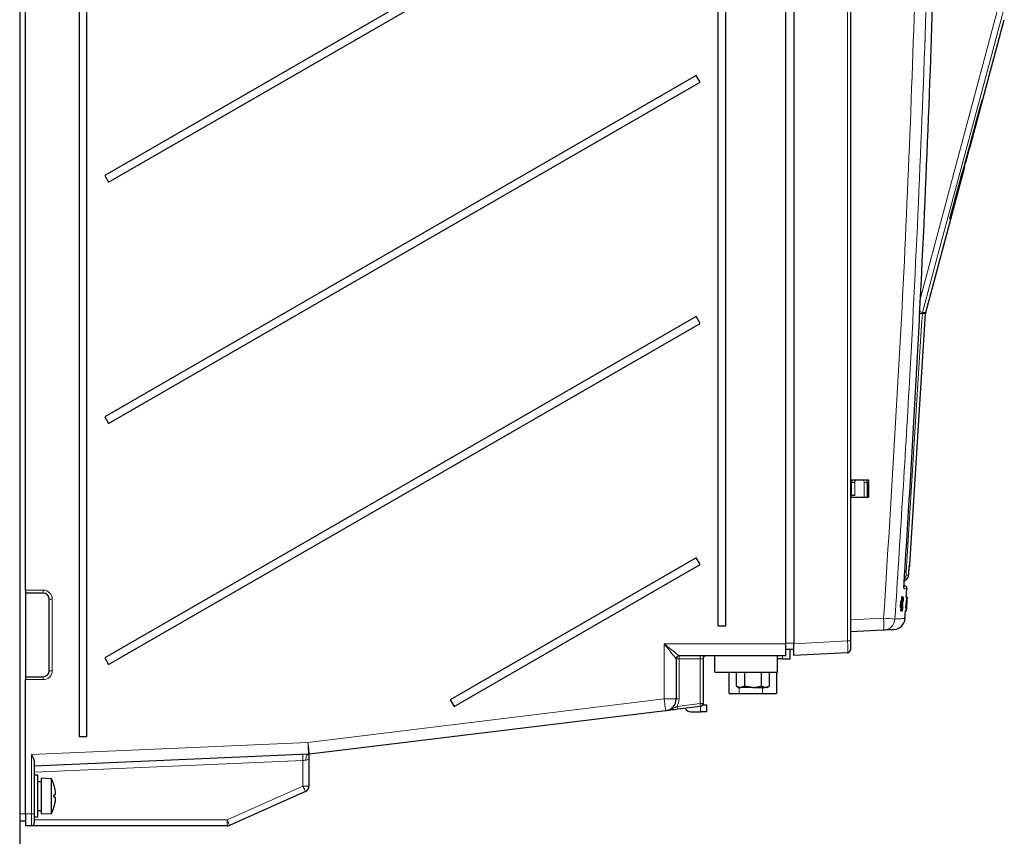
# Model space of a CAD drawing. Header units: millimetres. Extents: x 5 to 418, y 2 to 292.
# Tile 33 of 36: x 256 to 338, y 104 to 173. Entities that reach past the tile are written whole.
import ezdxf

# ---------------------------------------------------------------- set-up
doc = ezdxf.new("R2010")
doc.units = ezdxf.units.MM

msp = doc.modelspace()

# ---------------------------------------------------------------- linework, layer by layer
at = {"color": 7, "linetype": 'Continuous', "lineweight": 25}
for p, q in [((255.7095, 246.7805), (255.7095, 91.7805)), ((256.1845, 125.0305), (256.1845, 240.2805)), ((260.6845, 233.7805), (260.6845, 112.7805)), ((261.3345, 112.7805), (261.3345, 233.7805)), ((319.8345, 228.0305), (319.8345, 120.5305)), ((320.5345, 228.0305), (320.5345, 120.5422)), ((325.2845, 228.0305), (325.2845, 120.7787)), ((314.1845, 226.5305), (314.1845, 122.0305)), ((314.8345, 122.0305), (314.8345, 226.5305)), ((312.3595, 188.3597), (262.8345, 159.7664)), ((263.1595, 159.2035), (312.6845, 187.7968)), ((336.375, 166.1338), (338.1677, 172.8242)), ((312.3595, 168.1524), (262.8345, 139.5591)), ((263.1595, 138.9962), (312.6845, 167.5895)), ((312.6845, 167.5895), (312.3595, 168.1524)), ((335.9151, 164.4671), (336.3581, 166.1338)), ((336.375, 166.1338), (336.3296, 166.1338)), ((335.31, 162.1595), (335.9284, 164.4671)), ((335.8761, 164.4671), (335.9177, 164.4671)), ((335.9151, 164.4671), (335.9284, 164.4671)), ((335.2473, 162.1595), (335.2944, 162.1595)), ((335.2944, 162.1595), (335.31, 162.1595)), ((334.883, 160.8243), (334.9376, 160.8243)), ((331.5974, 148.3038), (334.8635, 160.4928)), ((334.7925, 160.4928), (334.8436, 160.4928)), ((334.8436, 160.4928), (334.8635, 160.4928)), ((262.8345, 159.7664), (263.1595, 159.2035)), ((333.6008, 156.1338), (333.6624, 156.1338)), ((333.6008, 156.1338), (333.6624, 156.1338)), ((312.3595, 147.9452), (262.8345, 119.3519)), ((312.6845, 147.3822), (312.3595, 147.9452)), ((330.2684, 127.1614), (331.5814, 148.2055)), ((263.1595, 118.789), (312.6845, 147.3822)), ((262.8345, 139.5591), (263.1595, 138.9962)), ((325.3344, 134.2805), (326.7859, 134.2819)), ((325.3344, 132.7804), (325.3344, 134.2805)), ((325.3344, 134.0163), (325.3845, 134.0171)), ((325.3845, 132.9553), (325.3845, 134.0426)), ((326.6845, 134.0409), (326.6845, 134.2818)), ((326.6845, 134.0398), (326.7859, 134.0416)), ((326.6845, 134.0409), (326.6845, 132.7792)), ((326.7859, 134.2819), (326.7859, 132.7791)), ((325.3845, 133.0438), (325.3344, 133.0447)), ((325.6388, 132.9598), (325.3344, 132.9545)), ((325.3344, 132.9545), (325.3845, 132.9553)), ((326.7859, 132.7791), (325.3344, 132.7804)), ((326.7859, 133.0194), (326.6845, 133.0211)), ((312.3595, 127.7379), (291.7576, 115.8434)), ((292.0826, 115.2805), (312.6845, 127.175)), ((312.6845, 127.175), (312.3595, 127.7379)), ((329.7106, 125.397), (329.7968, 125.3894)), ((256.1845, 125.0305), (256.1845, 124.7805)), ((257.6845, 124.7805), (256.1845, 124.7805)), ((256.1845, 124.7805), (256.1845, 117.7805)), ((329.9592, 124.432), (330.0048, 125.1259)), ((258.1845, 118.2805), (258.1845, 124.2805)), ((329.4804, 124.1189), (329.4564, 123.57)), ((329.5303, 124.1155), (329.4804, 124.1189)), ((329.5054, 124.1186), (329.4804, 124.1189)), ((329.5552, 124.1153), (329.5054, 124.1186)), ((329.5303, 124.1155), (329.5062, 123.5666)), ((329.5062, 123.5666), (329.5552, 124.1153)), ((329.5111, 123.292), (329.5689, 123.9092)), ((329.5552, 124.1153), (329.5303, 124.1155)), ((329.5689, 123.9092), (329.537, 123.9114)), ((329.5396, 124.4324), (329.54, 124.4428)), ((329.5898, 124.4394), (329.54, 124.4428)), ((329.54, 124.4428), (329.5403, 124.4428)), ((329.5446, 123.2917), (329.5606, 123.6972)), ((329.5975, 124.4394), (329.5482, 124.4426)), ((329.5765, 123.9073), (329.5523, 123.2916)), ((329.5689, 123.9092), (329.5898, 124.4394)), ((329.5699, 123.2914), (329.6295, 124.1855)), ((329.6186, 124.4391), (329.5703, 124.4424)), ((329.6521, 124.4388), (329.5757, 123.2913)), ((329.6263, 124.4391), (329.5765, 123.9073)), ((329.6263, 124.4391), (329.5783, 124.4423)), ((329.5975, 124.4394), (329.5861, 124.1487)), ((329.6078, 124.0165), (329.5869, 124.0179)), ((329.5898, 124.4394), (329.5975, 124.4394)), ((329.5913, 124.1484), (329.6186, 124.4391)), ((329.6168, 124.1521), (329.5996, 124.1532)), ((329.6484, 124.4388), (329.6006, 124.442)), ((329.6521, 124.4388), (329.6043, 124.442)), ((329.6078, 124.0165), (329.6168, 124.1521)), ((329.629, 123.8734), (329.6146, 123.8744)), ((329.6186, 124.4391), (329.6263, 124.4391)), ((329.6336, 124.44), (329.6386, 124.4565)), ((329.6884, 124.4531), (329.6395, 124.4564)), ((329.6484, 124.4388), (329.6521, 124.4388)), ((329.6502, 123.6959), (329.6541, 123.6581)), ((329.6836, 124.1194), (329.6749, 124.0848)), ((329.6788, 124.4212), (329.6884, 124.4531)), ((329.9375, 124.107), (329.9025, 123.5582)), ((329.937, 123.2805), (329.9802, 123.8979)), ((329.9874, 124.1037), (329.9375, 124.107)), ((329.9406, 124.107), (329.9375, 124.107)), ((329.9905, 124.1037), (329.9406, 124.107)), ((329.981, 123.896), (329.9421, 123.2805)), ((329.9524, 123.5549), (329.9905, 124.1037)), ((329.9874, 124.1037), (329.9524, 123.5549)), ((330.0137, 124.4279), (329.9638, 124.4313)), ((330.0147, 124.4279), (329.9653, 124.4312)), ((329.9655, 123.5601), (330.0022, 124.0958)), ((330.0173, 124.4279), (329.969, 124.4312)), ((330.0044, 124.0957), (329.9698, 123.5598)), ((330.0183, 124.4279), (329.9702, 124.4311)), ((330.0207, 124.4279), (329.9729, 124.4311)), ((329.9802, 123.8979), (329.9762, 123.8981)), ((330.025, 124.4279), (329.9765, 124.4312)), ((329.9801, 123.8248), (329.9765, 123.825)), ((330.0259, 124.4279), (329.977, 124.4312)), ((329.9801, 123.8248), (329.989, 123.9572)), ((329.9802, 123.8979), (330.0137, 124.4279)), ((330.0021, 124.0836), (329.9804, 123.7659)), ((330.0183, 124.4279), (329.981, 123.896)), ((329.9823, 123.7659), (330.0019, 124.0675)), ((329.989, 123.9572), (329.9853, 123.9574)), ((329.9905, 124.1037), (329.9874, 124.1037)), ((330.0147, 124.4279), (329.9963, 124.1374)), ((329.9992, 124.119), (329.9966, 124.1192)), ((329.9969, 124.1372), (330.0173, 124.4279)), ((329.9992, 124.119), (329.9994, 124.1337)), ((330.0137, 124.4279), (330.0147, 124.4279)), ((330.0154, 124.288), (330.025, 124.4279)), ((330.0161, 124.2879), (330.0166, 124.2955)), ((330.0259, 124.4279), (330.0168, 124.2879)), ((330.0173, 124.4279), (330.0183, 124.4279)), ((330.025, 124.4279), (330.0259, 124.4279)), ((329.5062, 123.5666), (329.4564, 123.57)), ((329.5111, 123.292), (329.4613, 123.2953)), ((329.5189, 123.2919), (329.5111, 123.292)), ((329.5559, 123.6867), (329.5189, 123.2919)), ((329.5446, 123.2917), (329.519, 123.2934)), ((329.5523, 123.2916), (329.5446, 123.2917)), ((329.5699, 123.2914), (329.5523, 123.2926)), ((329.6102, 123.2763), (329.5615, 123.2795)), ((329.5757, 123.2913), (329.5699, 123.2914)), ((329.8418, 122.6489), (329.8835, 123.283)), ((329.937, 123.2805), (329.8871, 123.2838)), ((329.9433, 123.2658), (329.8957, 123.2689)), ((329.9524, 123.5549), (329.9025, 123.5582)), ((329.938, 123.2805), (329.937, 123.2805)), ((329.9656, 123.6754), (329.938, 123.2805)), ((329.9412, 123.2805), (329.938, 123.2807)), ((329.9412, 123.2805), (329.9668, 123.686)), ((329.9421, 123.2805), (329.9412, 123.2805)), ((329.9472, 123.2805), (329.9464, 123.2805)), ((329.9663, 123.56), (329.9472, 123.2805)), ((329.9509, 123.2805), (329.9472, 123.2807)), ((329.9517, 123.2805), (329.9509, 123.2805)), ((329.9631, 123.5894), (329.9617, 123.5895)), ((329.9648, 123.6041), (329.9626, 123.6043)), ((329.9631, 123.5894), (329.9648, 123.6041)), ((329.9685, 123.6269), (329.964, 123.6272)), ((314.1845, 122.0305), (314.8345, 122.0305)), ((328.0638, 121.6761), (325.2845, 121.5305)), ((319.8345, 120.5305), (319.8345, 119.5305)), ((320.5345, 119.5436), (320.5345, 120.5422)), ((325.2845, 120.7787), (325.2845, 120.0298)), ((319.8345, 120.0897), (320.5345, 120.0775)), ((320.2452, 120.0825), (320.2845, 120.0819)), ((320.2452, 119.2663), (320.2452, 120.0825)), ((325.0476, 119.7801), (320.5345, 119.5436)), ((262.8345, 119.3519), (263.1595, 118.789)), ((310.6845, 119.2805), (310.6845, 115.9159)), ((319.8345, 119.5305), (310.9345, 119.5305)), ((312.9345, 119.2805), (312.9345, 115.5262)), ((313.9345, 118.1555), (313.9345, 119.5305)), ((319.1845, 118.1555), (319.1845, 119.5305)), ((319.5952, 119.2663), (319.1845, 119.2663)), ((319.5952, 119.2663), (320.2452, 119.2663)), ((313.9345, 118.1555), (319.1845, 118.1555)), ((315.1327, 116.3663), (315.1327, 118.1555)), ((315.7365, 116.9723), (315.7365, 118.1555)), ((316.4221, 118.1555), (316.4221, 116.9723)), ((317.7933, 118.1555), (317.7933, 116.9723)), ((318.4789, 118.1555), (318.4789, 116.9723)), ((319.0827, 118.1555), (319.0827, 116.3663)), ((256.1845, 117.7805), (257.6845, 117.7805)), ((256.1845, 117.7805), (256.1845, 117.5305)), ((256.1845, 106.2805), (256.1845, 117.5305)), ((315.1327, 116.3663), (315.9591, 116.3663)), ((315.7365, 116.9723), (315.9202, 116.8663)), ((315.7365, 116.9723), (316.0793, 116.8663)), ((315.9202, 116.8663), (316.0793, 116.8663)), ((315.9591, 116.3663), (317.9091, 116.3663)), ((316.4221, 116.9723), (316.0793, 116.8663)), ((317.1077, 116.8663), (316.0793, 116.8663)), ((317.1077, 116.8663), (316.4221, 116.9723)), ((317.1077, 116.8663), (317.7933, 116.9723)), ((317.1077, 116.8663), (318.1361, 116.8663)), ((318.1361, 116.8663), (317.7933, 116.9723)), ((317.9091, 116.3663), (319.0827, 116.3663)), ((318.1361, 116.8663), (318.4789, 116.9723)), ((318.2952, 116.8663), (318.1361, 116.8663)), ((318.2952, 116.8663), (318.4789, 116.9723)), ((291.7576, 115.8434), (292.0826, 115.2805)), ((309.8055, 114.9233), (279.9732, 111.2852)), ((312.7148, 115.2781), (310.7982, 115.0443)), ((311.9141, 114.8305), (312.7377, 114.8305)), ((313.2377, 114.8305), (312.7377, 114.8305)), ((312.9154, 115.4305), (313.2377, 115.4305)), ((313.2377, 115.4305), (313.2377, 114.8305)), ((260.6845, 112.7805), (261.3345, 112.7805)), ((279.8955, 111.2788), (256.9345, 110.2805)), ((256.9345, 110.6194), (256.9345, 106.2805)), ((279.9732, 111.2852), (279.9344, 111.2805)), ((279.9345, 110.8955), (279.9345, 108.6054)), ((257.2345, 109.5305), (256.9345, 109.5305)), ((257.2345, 106.0305), (257.2345, 109.5305)), ((257.5345, 108.9805), (257.2345, 108.9805)), ((258.3595, 109.2305), (257.5345, 109.2805)), ((257.5345, 106.2805), (257.5345, 109.2805)), ((258.3595, 106.3305), (258.3595, 109.2305)), ((279.6376, 108.1485), (273.2814, 105.3236)), ((257.2345, 106.5805), (257.5345, 106.5805)), ((256.1845, 105.6805), (255.7095, 105.6805)), ((256.1845, 106.2805), (256.1845, 105.2805)), ((256.9345, 106.2805), (256.9345, 105.5305)), ((256.9345, 106.0305), (257.2345, 106.0305)), ((257.5345, 106.2805), (258.3595, 106.3305)), ((256.6845, 105.2805), (256.1845, 105.2805)), ((273.0784, 105.2805), (256.6845, 105.2805))]:
    msp.add_line(p, q, dxfattribs=at)
at = {"color": 7, "linetype": 'Continuous', "lineweight": 18}
for p, q in [((325.0476, 120.7787), (325.0476, 228.0305)), ((331.3053, 148.2055), (331.3214, 148.3038)), ((331.5814, 148.2055), (331.3053, 148.2055)), ((325.3845, 134.0426), (325.6388, 134.0426)), ((325.6388, 134.0426), (325.6388, 132.9598)), ((326.4388, 132.7794), (326.4388, 134.0409)), ((326.6845, 134.0409), (326.4388, 134.0409)), ((326.7859, 134.2559), (326.6845, 134.2559)), ((330.2073, 126.9853), (330.2107, 127.0258)), ((330.2068, 126.9779), (330.2073, 126.9853)), ((256.1845, 125.0305), (257.6845, 125.0305)), ((257.6845, 124.7805), (257.6845, 125.0305)), ((258.1845, 124.2805), (258.4345, 124.2805)), ((258.4345, 124.2805), (258.4345, 118.2805)), ((329.5606, 123.6972), (329.5569, 123.6975)), ((329.5913, 124.1484), (329.5861, 124.1488)), ((330.0019, 124.0675), (330.001, 124.0676)), ((325.2845, 122.5291), (328.0638, 122.6748)), ((309.6845, 120.5305), (319.8345, 120.5305)), ((309.6845, 115.9159), (309.6845, 120.5305)), ((319.8345, 120.5819), (320.5345, 120.5819)), ((320.5345, 120.5422), (325.0476, 120.7787)), ((325.0476, 120.7787), (325.2845, 120.7787)), ((310.6845, 119.2805), (310.9345, 119.2805)), ((310.9345, 119.5305), (310.9345, 119.2805)), ((310.9345, 119.2805), (310.9345, 115.9159)), ((312.6845, 119.2805), (310.9345, 119.2805)), ((312.6845, 119.5305), (312.6845, 119.2805)), ((312.6845, 119.2805), (312.9345, 119.2805)), ((312.6845, 115.5262), (312.6845, 119.2805)), ((319.5952, 119.5305), (319.5952, 119.2663)), ((258.1845, 118.2805), (258.4345, 118.2805)), ((257.6845, 117.5305), (256.1845, 117.5305)), ((257.6845, 117.7805), (257.6845, 117.5305)), ((315.9591, 116.8663), (315.9591, 116.3663)), ((317.9091, 116.3663), (317.9091, 116.8663)), ((279.8521, 112.2778), (309.6845, 115.9159)), ((309.6845, 115.9159), (310.6845, 115.9159)), ((310.6845, 115.9159), (310.9345, 115.9159)), ((310.7679, 115.2925), (312.6845, 115.5262)), ((312.6845, 115.5262), (312.9345, 115.5262)), ((312.7377, 114.8305), (312.7377, 115.282)), ((256.6845, 111.2706), (279.8521, 112.2778)), ((256.6845, 106.2805), (256.6845, 111.2706)), ((279.4345, 110.7583), (256.9345, 109.78)), ((279.4345, 108.6054), (279.4345, 110.7583)), ((273.0784, 105.7805), (279.4345, 108.6054)), ((279.9345, 108.6054), (279.4345, 108.6054)), ((256.1845, 106.2805), (255.7095, 106.2805)), ((256.1845, 106.2805), (256.6845, 106.2805)), ((256.6845, 106.2805), (256.9345, 106.2805)), ((256.6845, 105.2805), (256.6845, 106.2805)), ((256.9345, 105.7805), (273.0784, 105.7805)), ((273.0784, 105.7805), (273.0784, 105.2805))]:
    msp.add_line(p, q, dxfattribs=at)
at = {"color": 7, "linetype": 'Continuous', "lineweight": 18, "flags": 128}
for points in [[(331.0526, 149.198), (334.2792, 161.2249), (337.6932, 173.9509)], [(338.1672, 173.8215), (337.9081, 172.8557), (336.8716, 168.9923), (332.7258, 153.5389), (331.3214, 148.3038)], [(331.3053, 148.2055), (331.2429, 147.2075), (330.9935, 143.2153), (329.9507, 126.5227)], [(331.3214, 148.3038), (331.4421, 148.3038), (331.5284, 148.3038), (331.5802, 148.3038), (331.5974, 148.3038)], [(329.7663, 125.2221), (329.7715, 125.1943), (329.773, 125.146)], [(310.6845, 119.2805), (310.6653, 119.3045), (310.6084, 119.3756), (310.516, 119.4911), (310.3916, 119.6466), (310.2401, 119.836), (310.0672, 120.0521), (309.8796, 120.2866), (309.6845, 120.5305)], [(309.6845, 120.5305), (309.9283, 120.3354), (310.1628, 120.1478), (310.3789, 119.9749), (310.5684, 119.8234), (310.7238, 119.699), (310.8393, 119.6066), (310.9105, 119.5497), (310.9345, 119.5305)], [(309.6845, 115.9159), (309.7081, 115.7223), (309.7308, 115.5361), (309.7517, 115.3645), (309.7701, 115.214), (309.7851, 115.0906), (309.7963, 114.9989), (309.8032, 114.9424), (309.8055, 114.9233)], [(312.6845, 115.5262), (312.6904, 115.4778), (312.6961, 115.4313), (312.7013, 115.3884), (312.7059, 115.3508), (312.7096, 115.3199), (312.7124, 115.297), (312.7142, 115.2828), (312.7148, 115.2781)], [(310.7679, 115.2925), (310.7738, 115.2441), (310.7795, 115.1975), (310.7847, 115.1546), (310.7893, 115.117), (310.7931, 115.0862), (310.7959, 115.0632), (310.7976, 115.0491), (310.7982, 115.0443)], [(279.8521, 112.2778), (279.8606, 112.0829), (279.8687, 111.8955), (279.8762, 111.7228), (279.8828, 111.5714), (279.8882, 111.4472), (279.8922, 111.3548), (279.8947, 111.298), (279.8955, 111.2788)], [(279.8521, 112.2778), (279.8757, 112.0842), (279.8984, 111.898), (279.9194, 111.7264), (279.9377, 111.5759), (279.9528, 111.4525), (279.964, 111.3608), (279.9708, 111.3043), (279.9732, 111.2852)], [(279.4128, 111.2578), (279.4132, 111.2482), (279.4144, 111.2198), (279.4164, 111.1736), (279.4191, 111.1115), (279.4224, 111.0358), (279.4262, 110.9494), (279.4302, 110.8557), (279.4345, 110.7583)], [(279.6759, 110.7793), (279.5993, 110.7726), (279.5181, 110.7655), (279.4345, 110.7583)], [(279.8955, 111.2788), (279.8496, 111.2674), (279.8061, 111.2378), (279.7668, 111.191), (279.7331, 111.1288), (279.7064, 111.0536), (279.6875, 110.968), (279.6772, 110.8754), (279.6759, 110.7793)], [(279.4345, 108.6054), (279.4741, 108.5163), (279.5122, 108.4306), (279.5473, 108.3516), (279.5781, 108.2823), (279.6033, 108.2255), (279.6221, 108.1833), (279.6337, 108.1573), (279.6376, 108.1485)], [(273.0784, 105.7805), (273.118, 105.6913), (273.1561, 105.6056), (273.1912, 105.5266), (273.222, 105.4574), (273.2472, 105.4006), (273.266, 105.3584), (273.2775, 105.3324), (273.2814, 105.3236)]]:
    msp.add_lwpolyline(points, dxfattribs=at)
at = {"color": 7, "linetype": 'Continuous', "lineweight": 25, "flags": 128}
for points in [[(325.6388, 132.9598), (325.5949, 132.959), (325.5522, 132.9583), (325.512, 132.9576), (325.4757, 132.9569), (325.4442, 132.9564), (325.4187, 132.9559), (325.3999, 132.9556), (325.3884, 132.9554), (325.3845, 132.9553)], [(258.6781, 107.877), (258.6685, 107.8744), (258.6582, 107.8716), (258.6471, 107.8687), (258.6352, 107.8655), (258.6226, 107.8621), (258.6093, 107.8585), (258.5952, 107.8547), (258.5803, 107.8508)], [(258.5803, 107.7102), (258.5952, 107.7062), (258.6093, 107.7024), (258.6226, 107.6988), (258.6352, 107.6955), (258.6471, 107.6923), (258.6582, 107.6893), (258.6685, 107.6866), (258.6781, 107.684)]]:
    msp.add_lwpolyline(points, dxfattribs=at)
at = {"color": 7, "linetype": 'Continuous', "lineweight": 18}
for centre, radius, start, end in [((326.9801, 83.0465), 65.3025, 86.202362, 86.465305), ((326.8678, 132.7163), 16.2112, 74.054445, 75.177968), ((325.9888, 134.0426), 0.35, 137.093217, 180), ((326.0888, 134.0409), 0.35, 0, 43.423902), ((329.4447, 126.3037), 0.5001, 314.543835, 356.434677), ((328.5742, 106.3414), 20.2281, 86.097964, 86.429511), ((257.6845, 124.2805), 0.75, 0, 90), ((323.1828, 47.3651), 75.4676, 85.573426, 86.291699), ((323.2791, 122.1755), 4.8107, 354.042354, 5.957646), ((328.0108, 122.6736), 0.9989, 273.041998, 356.214518), ((257.6845, 118.2805), 0.75, 270, 0), ((309.6845, 115.9159), 1.25, 330.08306, 0)]:
    msp.add_arc(centre, radius, start, end, dxfattribs=at)
at = {"color": 7, "linetype": 'Continuous', "lineweight": 25}
for centre, radius, start, end in [((332.0804, 148.1744), 0.5, 165, 176.429851), ((325.9845, 134.0426), 0.6, 156.629068, 180), ((326.0845, 134.0409), 0.6, 0, 23.66707), ((329.7694, 127.1933), 0.5, 331.940736, 356.223915), ((329.775, 125.1404), 0.25, 357.305826, 85), ((257.6845, 124.2805), 0.5, 0, 90), ((328.8626, 122.7194), 1, 273, 355.664366), ((325.0345, 120.0298), 0.25, 273, 0), ((310.9345, 119.2805), 0.25, 90, 180), ((313.1845, 119.2805), 0.25, 90, 180), ((257.6845, 118.2805), 0.5, 270, 0), ((309.6845, 115.9159), 1, 276.952957, 0), ((312.6845, 115.5262), 0.25, 276.952957, 0), ((311.9141, 115.3305), 0.5, 204.284167, 270), ((279.8521, 112.2778), 1, 272.489553, 276.952957), ((255.7437, 107.7805), 2.9908, 18.429262, 29.000334), ((255.7346, 107.7839), 2.9976, 10.893661, 18.312759), ((255.9913, 107.8603), 2.7311, 2.816598, 10.337206), ((279.4345, 108.6054), 0.5, 293.962489, 0), ((255.4933, 107.7805), 3.0878, 358.695623, 1.304377), ((255.7345, 107.7771), 2.9977, 341.687364, 349.106216), ((258.3385, 108.0614), 0.3865, 331.492155, 350.034119), ((258.3384, 107.4995), 0.3865, 9.965848, 28.507597), ((255.9913, 107.7006), 2.7311, 349.662817, 357.183379), ((255.7437, 107.7805), 2.9908, 330.999666, 341.570738), ((256.6845, 105.5305), 0.25, 270, 0), ((273.0784, 105.7805), 0.5, 270, 293.962489)]:
    msp.add_arc(centre, radius, start, end, dxfattribs=at)
for centre, major_axis, ratio, start_param, end_param in [((-111.8155, 17660.0674), (0, 18299.2819), 0.0834692, 3.4375045, 3.4393727), ((-111.8155, 16707.4374), (0, 17352.6024), 0.0854681, 3.4478278, 3.4482687), ((-111.8155, 17964.895), (0, 18611.4143), 0.0823932, 3.4363486, 3.4371537)]:
    msp.add_ellipse(centre, major_axis=major_axis, ratio=ratio, start_param=start_param, end_param=end_param, dxfattribs=at)
at = {"color": 7, "linetype": 'Continuous', "lineweight": 18}
msp.add_ellipse((325.0345, 120.7808), major_axis=(-0.0131, 1.0007), ratio=0.0130459, start_param=3.1421055, end_param=4.7101628, dxfattribs=at)
for points, knots in [([(328.0638, 122.6748), (328.7079, 132.9704), (329.9964, 153.5657), (330.6665, 174.1905), (331.0017, 184.505)], [0, 0, 0, 0, 0.4998997, 1, 1, 1, 1]), ([(331.9473, 184.4776), (331.9287, 183.8112), (331.8358, 180.4792), (331.3939, 166.4856), (330.5321, 146.5209), (329.4304, 129.2414), (329.0075, 122.6077)], [0, 0, 0, 0, 0.0322875, 0.1614381, 0.6780666, 1, 1, 1, 1]), ([(329.9507, 126.5227), (329.9491, 126.4946), (329.9458, 126.4384), (329.9426, 126.3634), (329.9413, 126.3069), (329.9419, 126.2769), (329.9434, 126.2738), (329.9439, 126.2726)], [0, 0, 0, 0, 0.2147499, 0.4295803, 0.6438152, 0.8575494, 1, 1, 1, 1]), ([(329.9439, 126.2726), (329.9553, 126.2728), (330.0123, 126.2738), (330.0886, 126.2751), (330.1327, 126.2759), (330.1518, 126.2762)], [0, 0, 0, 0, 0.1241022, 0.6205161, 1, 1, 1, 1]), ([(330.1518, 126.2762), (330.1673, 126.4726), (330.1859, 126.7089), (330.2042, 126.9453), (330.2073, 126.9853)], [0, 0, 0, 0, 0.8306214, 1, 1, 1, 1]), ([(329.773, 125.146), (329.7702, 125.1583), (329.7646, 125.1828), (329.7646, 125.3082), (329.7691, 125.4266), (329.7703, 125.4583)], [0, 0, 0, 0, 0.42271016, 0.84538709, 1, 1, 1, 1]), ([(329.9965, 125.1264), (330.0028, 125.1259), (330.0216, 125.1243), (329.8725, 125.1373), (329.773, 125.146)], [0, 0, 0, 0, 0.3324435, 1, 1, 1, 1]), ([(329.0075, 122.6077), (329.046, 122.6097), (329.2386, 122.6198), (329.6251, 122.64), (329.9135, 122.6551), (329.8336, 122.6509), (329.8212, 122.6502)], [0, 0, 0, 0, 0.069132, 0.3456683, 0.8987965, 1, 1, 1, 1]), ([(309.8055, 114.9233), (309.807, 114.9235), (309.8141, 114.9243), (309.8395, 114.9276), (309.9868, 114.9502), (310.2492, 115.0279), (310.5329, 115.1725), (310.7098, 115.2629), (310.7679, 115.2925)], [0, 0, 0, 0, 0.00424597, 0.02099491, 0.07518692, 0.44172973, 0.81678414, 1, 1, 1, 1]), ([(279.9345, 110.8955), (279.9309, 110.8924), (279.9227, 110.8851), (279.8535, 110.8338), (279.762, 110.7909), (279.6942, 110.7817), (279.6759, 110.7793)], [0, 0, 0, 0, 0.2431412, 0.5625199, 0.8817847, 1, 1, 1, 1])]:
    msp.add_open_spline(points, degree=3, knots=knots, dxfattribs=at)
at = {"color": 7, "linetype": 'Continuous', "lineweight": 25}
for points, knots in [([(329.8052, 126.1456), (329.816, 126.3119), (329.87, 127.1435), (330.0935, 130.6364), (330.9416, 144.6112), (331.8225, 162.6791), (332.3033, 178.0925), (332.4514, 182.8437)], [0, 0, 0, 0, 0.00880868, 0.04404332, 0.18498229, 0.74876636, 1, 1, 1, 1]), ([(334.9376, 160.8243), (335.0014, 161.0651), (335.0984, 161.4313), (335.2188, 161.8893), (335.2696, 162.0858), (335.2954, 162.1855)], [0, 0, 0, 0, 0.48615255, 0.73931308, 1, 1, 1, 1]), ([(334.8106, 160.4928), (334.8365, 160.5839), (334.8776, 160.7281), (334.8991, 160.7984), (334.9071, 160.8243)], [0, 0, 0, 0, 0.6313023, 1, 1, 1, 1]), ([(330.2066, 126.9742), (330.2082, 126.9948), (330.2127, 127.053), (330.2175, 127.1038), (330.2183, 127.1113), (330.2186, 127.1139)], [0, 0, 0, 0, 0.2678687, 0.7537262, 1, 1, 1, 1]), ([(329.787, 125.8326), (329.814, 125.8386), (329.9008, 125.8579), (330.0221, 125.9548), (330.1101, 126.0853), (330.1414, 126.1907), (330.1494, 126.2456), (330.1513, 126.2668), (330.1518, 126.2751), (330.1518, 126.2762)], [0, 0, 0, 0, 0.1299771, 0.4188575, 0.7191197, 0.8943824, 0.9587448, 0.9943365, 1, 1, 1, 1]), ([(330.1511, 126.2652), (330.1534, 126.2947), (330.1722, 126.5322), (330.1907, 126.7698), (330.2068, 126.9779)], [0, 0, 0, 0, 0.1240779, 1, 1, 1, 1]), ([(330.1511, 126.2652), (330.1534, 126.2947), (330.1718, 126.5267), (330.1898, 126.7588), (330.2055, 126.9614)], [0, 0, 0, 0, 0.1270247, 1, 1, 1, 1]), ([(329.7674, 125.207), (329.7674, 125.2067), (329.7678, 125.2041), (329.7661, 125.2258), (329.7656, 125.2922), (329.7684, 125.3964), (329.77, 125.4583)], [0, 0, 0, 0, 0.0220414, 0.1973562, 0.5227904, 1, 1, 1, 1]), ([(329.7703, 125.4583), (329.7719, 125.509), (329.7761, 125.6397), (329.7891, 125.8887), (329.8007, 126.0729), (329.8052, 126.1456)], [0, 0, 0, 0, 0.2773341, 0.7146453, 1, 1, 1, 1]), ([(329.5633, 123.7655), (329.5619, 123.7509), (329.5594, 123.7247), (329.557, 123.6983), (329.5559, 123.6867)], [0, 0, 0, 0, 0.5599928, 1, 1, 1, 1]), ([(329.5606, 123.6972), (329.5611, 123.71), (329.562, 123.7327), (329.5629, 123.7555), (329.5633, 123.7655)], [0, 0, 0, 0, 0.5599946, 1, 1, 1, 1]), ([(329.5861, 124.1487), (329.5853, 124.1292), (329.5842, 124.102), (329.5826, 124.0661), (329.5816, 124.0482), (329.5811, 124.0393)], [0, 0, 0, 0, 0.5612826, 0.7817685, 1, 1, 1, 1]), ([(329.5811, 124.0393), (329.583, 124.0597), (329.5864, 124.0961), (329.5898, 124.1324), (329.5913, 124.1484)], [0, 0, 0, 0, 0.5600075, 1, 1, 1, 1]), ([(329.6102, 123.2763), (329.6072, 123.2826), (329.6013, 123.2952), (329.6058, 123.4697), (329.6163, 123.6741), (329.6247, 123.807), (329.629, 123.8734)], [0, 0, 0, 0, 0.2799549, 0.5580873, 0.7789122, 1, 1, 1, 1]), ([(329.6295, 124.1855), (329.6252, 124.1477), (329.6175, 124.0801), (329.6107, 124.0359), (329.6078, 124.0165)], [0, 0, 0, 0, 0.5596836, 1, 1, 1, 1]), ([(329.6354, 123.874), (329.6314, 123.8124), (329.6235, 123.6896), (329.6151, 123.5246), (329.6138, 123.4256), (329.6169, 123.4143), (329.6184, 123.4087)], [0, 0, 0, 0, 0.28124695, 0.56071746, 0.7801385, 1, 1, 1, 1]), ([(329.6168, 124.1521), (329.6223, 124.1925), (329.6322, 124.2647), (329.6434, 124.3856), (329.6484, 124.4388)], [0, 0, 0, 0, 0.56042606, 1, 1, 1, 1]), ([(329.6184, 123.4087), (329.6204, 123.4129), (329.6245, 123.4214), (329.6362, 123.5187), (329.6449, 123.6287), (329.6502, 123.6959)], [0, 0, 0, 0, 0.2807114, 0.5609058, 1, 1, 1, 1]), ([(329.629, 123.8734), (329.6347, 123.9588), (329.6429, 124.0805), (329.6521, 124.1764), (329.6548, 124.2051)], [0, 0, 0, 0, 0.7013473, 1, 1, 1, 1]), ([(329.6793, 124.3207), (329.6775, 124.318), (329.6739, 124.3125), (329.6656, 124.2509), (329.6518, 124.1099), (329.6422, 123.9713), (329.6354, 123.874)], [0, 0, 0, 0, 0.1872228, 0.373905, 0.5607382, 1, 1, 1, 1]), ([(329.6749, 124.0848), (329.6768, 124.1205), (329.6806, 124.1918), (329.6832, 124.2734), (329.6824, 124.3154), (329.6803, 124.319), (329.6793, 124.3207)], [0, 0, 0, 0, 0.2805553, 0.5597378, 0.7796521, 1, 1, 1, 1]), ([(329.6884, 124.4531), (329.6903, 124.449), (329.6942, 124.4407), (329.6941, 124.3575), (329.6902, 124.2444), (329.6858, 124.1611), (329.6836, 124.1194)], [0, 0, 0, 0, 0.28008, 0.5594464, 0.7795484, 1, 1, 1, 1]), ([(329.9711, 123.7542), (329.9701, 123.7396), (329.9683, 123.7134), (329.9664, 123.687), (329.9656, 123.6754)], [0, 0, 0, 0, 0.5600098, 1, 1, 1, 1]), ([(329.9668, 123.686), (329.9676, 123.6987), (329.969, 123.7214), (329.9705, 123.7442), (329.9711, 123.7542)], [0, 0, 0, 0, 0.5600051, 1, 1, 1, 1]), ([(329.9685, 123.6269), (329.9706, 123.6588), (329.9748, 123.7225), (329.9793, 123.7942), (329.9816, 123.8348), (329.9816, 123.8385), (329.9816, 123.8404)], [0, 0, 0, 0, 0.2797502, 0.559171, 0.7794442, 1, 1, 1, 1]), ([(329.9869, 123.9087), (329.9863, 123.8973), (329.9851, 123.8746), (329.9804, 123.7979), (329.9748, 123.7111), (329.971, 123.6542), (329.9691, 123.6257)], [0, 0, 0, 0, 0.2798082, 0.5591865, 0.7794077, 1, 1, 1, 1]), ([(329.9816, 123.8404), (329.9815, 123.8391), (329.9811, 123.8367), (329.9804, 123.8284), (329.9801, 123.8248)], [0, 0, 0, 0, 0.5597718, 1, 1, 1, 1]), ([(330.0028, 124.1362), (330.001, 124.109), (329.9973, 124.0544), (329.9912, 123.9664), (329.9885, 123.9306), (329.9869, 123.9087)], [0, 0, 0, 0, 0.280497, 0.5610058, 1, 1, 1, 1]), ([(329.989, 123.9556), (329.9893, 123.9582), (329.99, 123.9634), (329.9928, 124), (329.9971, 124.0621), (330.0002, 124.1083), (330.0018, 124.1314)], [0, 0, 0, 0, 0.2806798, 0.5609489, 0.7800549, 1, 1, 1, 1]), ([(329.989, 123.9572), (329.989, 123.9568), (329.989, 123.956), (329.989, 123.9557), (329.989, 123.9556)], [0, 0, 0, 0, 0.5599975, 1, 1, 1, 1]), ([(329.9963, 124.1374), (329.9951, 124.1179), (329.9933, 124.0907), (329.9911, 124.0548), (329.9899, 124.0369), (329.9893, 124.028)], [0, 0, 0, 0, 0.5612755, 0.7817666, 1, 1, 1, 1]), ([(329.9893, 124.028), (329.9907, 124.0484), (329.9933, 124.0848), (329.9958, 124.1212), (329.9969, 124.1372)], [0, 0, 0, 0, 0.5599936, 1, 1, 1, 1]), ([(330.0119, 124.2955), (330.0116, 124.2931), (330.011, 124.2882), (330.0076, 124.242), (330.0034, 124.1812), (330.0006, 124.1397), (329.9992, 124.119)], [0, 0, 0, 0, 0.2800027, 0.5591309, 0.7793233, 1, 1, 1, 1]), ([(329.9994, 124.1337), (330.0024, 124.1783), (330.0085, 124.2674), (330.0155, 124.3668), (330.0196, 124.4205), (330.0203, 124.4255), (330.0207, 124.4279)], [0, 0, 0, 0, 0.2802545, 0.5595225, 0.7795926, 1, 1, 1, 1]), ([(330.0018, 124.1314), (330.0034, 124.1566), (330.0068, 124.2071), (330.0102, 124.2619), (330.0119, 124.2914), (330.0119, 124.2942), (330.0119, 124.2955)], [0, 0, 0, 0, 0.2794588, 0.5589528, 0.7792549, 1, 1, 1, 1]), ([(330.0207, 124.4279), (330.0206, 124.4234), (330.0204, 124.4142), (330.0162, 124.3435), (330.0099, 124.2435), (330.0052, 124.172), (330.0028, 124.1362)], [0, 0, 0, 0, 0.2801833, 0.559854, 0.7800003, 1, 1, 1, 1]), ([(329.6541, 123.6581), (329.6494, 123.5994), (329.6401, 123.4821), (329.6268, 123.354), (329.6165, 123.2857), (329.6123, 123.2794), (329.6102, 123.2763)], [0, 0, 0, 0, 0.2802576, 0.5595488, 0.7795894, 1, 1, 1, 1]), ([(329.9691, 123.6257), (329.9654, 123.5711), (329.9581, 123.4617), (329.9496, 123.3426), (329.9445, 123.275), (329.9437, 123.2689), (329.9433, 123.2658)], [0, 0, 0, 0, 0.2794005, 0.5590637, 0.7793783, 1, 1, 1, 1]), ([(329.9433, 123.2658), (329.9433, 123.2703), (329.9435, 123.2794), (329.9485, 123.3644), (329.9554, 123.4731), (329.9605, 123.5506), (329.9631, 123.5894)], [0, 0, 0, 0, 0.2799118, 0.5592486, 0.7794764, 1, 1, 1, 1]), ([(329.9521, 123.3982), (329.9525, 123.4013), (329.9533, 123.4077), (329.9578, 123.4701), (329.9631, 123.5472), (329.9667, 123.6003), (329.9685, 123.6269)], [0, 0, 0, 0, 0.2798833, 0.55899581, 0.7793218, 1, 1, 1, 1]), ([(329.9648, 123.6041), (329.9628, 123.5744), (329.959, 123.5151), (329.9543, 123.4411), (329.9521, 123.403), (329.9521, 123.3998), (329.9521, 123.3982)], [0, 0, 0, 0, 0.2808817, 0.5600716, 0.7796527, 1, 1, 1, 1]), ([(328.9142, 121.7207), (328.8791, 121.7189), (328.8088, 121.7152), (328.3124, 121.6892), (328.0638, 121.6761)], [0, 0, 0, 0, 0.4991275, 1, 1, 1, 1]), ([(310.7982, 115.0443), (310.7144, 115.0341), (310.486, 115.0063), (310.1486, 114.9651), (309.9217, 114.9374), (309.8065, 114.9234), (309.8055, 114.9233)], [0, 0, 0, 0, 0.2220165, 0.6054461, 0.9965966, 1, 1, 1, 1]), ([(256.6845, 111.2706), (256.6852, 111.2692), (256.7259, 111.1895), (256.8103, 111.0217), (256.9118, 110.7994), (256.928, 110.6704), (256.9345, 110.6194)], [0, 0, 0, 0, 0.0058928, 0.3537622, 0.7440715, 1, 1, 1, 1]), ([(279.9345, 111.2805), (279.9345, 111.263), (279.9345, 111.2224), (279.9345, 111.0553), (279.9345, 110.9265), (279.9345, 110.8963), (279.9345, 110.8955)], [0, 0, 0, 0, 0.3702572, 0.8589671, 0.9965218, 1, 1, 1, 1])]:
    msp.add_open_spline(points, degree=3, knots=knots, dxfattribs=at)

doc.saveas('drawing.dxf')
